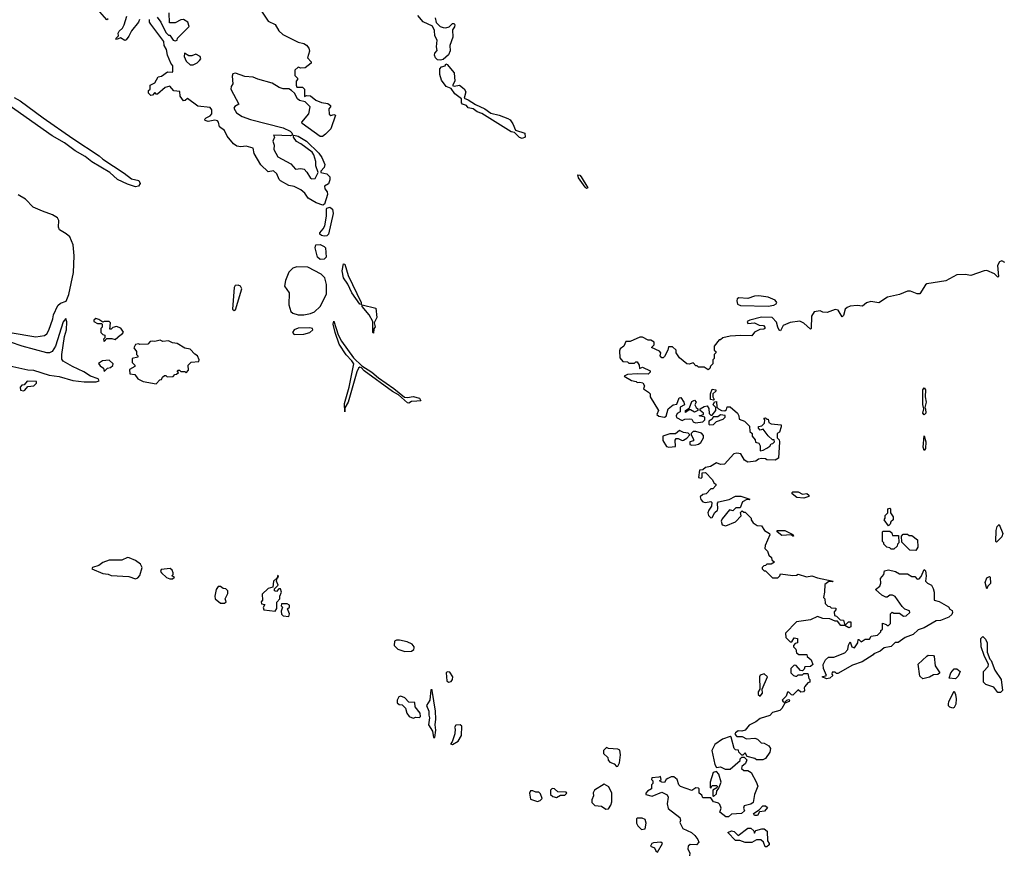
# Model space of a CAD drawing. Extents: x 2293830 to 2387798, y 66850 to 233222.
# Tile 110 of 192: x 2322446 to 2329652, y 205614 to 211714. Entities that reach past the tile are written whole.
import ezdxf

# ---------------------------------------------------------------- set-up
doc = ezdxf.new("R2010")
doc.units = 0

msp = doc.modelspace()

# ---------------------------------------------------------------- linework, layer by layer
at = {"layer": '0CON05XD'}
for points in [[(2324197.5, 211805), (2324264.1, 211704.1), (2324315, 211677.5), (2324341.7, 211631.7), (2324372.5, 211605), (2324485, 211550), (2324525, 211540), (2324546.4, 211526.4), (2324563.3, 211505), (2324566.1, 211483.9), (2324552.5, 211435), (2324580, 211405), (2324580, 211395), (2324535, 211362.5), (2324505, 211360), (2324485, 211367.5), (2324460, 211345), (2324460, 211305), (2324480, 211285), (2324480, 211275), (2324470, 211265), (2324470, 211235), (2324475, 211220), (2324515, 211220), (2324530, 211205), (2324531.7, 211151.7), (2324545, 211160), (2324575, 211157.5), (2324613.8, 211123.8), (2324655, 211107.5), (2324701.7, 211101.7), (2324720, 211085), (2324720, 211075), (2324708.3, 211061.7), (2324711.7, 211021.7), (2324722.5, 211012.5), (2324745, 211020), (2324757.5, 211015), (2324722.5, 210915), (2324683.3, 210875), (2324661.7, 210858.3), (2324645, 210858), (2324513.3, 210955), (2324510, 210965), (2324562.5, 211025), (2324572.5, 211075), (2324535, 211112.5), (2324495, 211123.3), (2324480, 211135), (2324457.5, 211175), (2324436.2, 211196.2), (2324415, 211206.7), (2324375, 211206.7), (2324345, 211216.7), (2324295, 211248.8), (2324188.3, 211278.3), (2324155, 211294), (2324095, 211298.8), (2324025, 211323.3), (2324005, 211317.5), (2324000.7, 211300.7)], [(2323095, 211720), (2323083.6, 211713.6), (2323032.5, 211772.5)], [(2323323.8, 211715), (2323316.7, 211695), (2323265, 211632.5), (2323246.1, 211593.9), (2323225, 211567.5), (2323215, 211562.5), (2323185, 211580), (2323155, 211570), (2323150, 211575), (2323170, 211595), (2323167.5, 211615), (2323175, 211630), (2323198.3, 211651.7), (2323210, 211675), (2323230.7, 211739.3)], [(2323453, 211733), (2323480, 211695), (2323515, 211620), (2323535, 211600), (2323545, 211600), (2323570, 211565), (2323585, 211560), (2323600, 211565), (2323601.7, 211578.3), (2323687.5, 211665), (2323677.5, 211695), (2323646.1, 211716.1), (2323625, 211713.3), (2323585, 211690), (2323541.7, 211691.7), (2323540, 211765)], [(2325487.4, 211727.4), (2325495, 211693.3), (2325524.2, 211665), (2325545, 211655.6), (2325565, 211654.6), (2325589.5, 211660.5), (2325615, 211685.5), (2325626.5, 211686.5), (2325631.9, 211675), (2325629.5, 211660.5), (2325615, 211640), (2325616.2, 211585), (2325594.6, 211525.4), (2325596.9, 211485), (2325585, 211456.7), (2325545, 211422.5), (2325525, 211416.7), (2325505, 211421.2), (2325488.8, 211435), (2325483.1, 211453.1), (2325485, 211468.8), (2325500.7, 211489.3), (2325496.7, 211515), (2325500.8, 211565), (2325485.8, 211595.8), (2325482.5, 211635), (2325466.8, 211666.8), (2325398, 211698), (2325359.5, 211745)], [(2324000.7, 211300.7), (2324006.7, 211245), (2323993.3, 211225), (2323992, 211205), (2324050, 211095), (2324021.9, 211078.1), (2324014.7, 211065.3), (2324032.6, 211032.6), (2324075, 211005.9), (2324135, 210983.5), (2324375, 210922.7), (2324427, 210897), (2324438.1, 210885), (2324441.7, 210868.3), (2324425.8, 210864.2), (2324305, 210870), (2324310, 210855), (2324298.8, 210825), (2324308.8, 210795), (2324306.2, 210765), (2324335, 210710.8), (2324429.8, 210659.8), (2324465, 210621.2), (2324505, 210625.7), (2324529.1, 210619.1), (2324548.8, 210598.8), (2324575, 210553.8), (2324585, 210548.8), (2324608.8, 210551.2), (2324630, 210595), (2324613.8, 210645), (2324613.3, 210675), (2324599.2, 210725), (2324586, 210745), (2324503.8, 210805), (2324473.1, 210823.1), (2324450, 210855), (2324452, 210868), (2324485, 210861.5), (2324545.6, 210825.6), (2324635, 210736.7), (2324658.2, 210705), (2324679.7, 210655), (2324675, 210631.2), (2324650, 210605), (2324650, 210595), (2324695, 210586.5), (2324716.3, 210565), (2324717.3, 210542.7), (2324706.4, 210513.6), (2324677.5, 210495), (2324680, 210475), (2324696, 210455), (2324698.8, 210435), (2324675.9, 210364.1), (2324663.8, 210356.2), (2324615, 210372.5), (2324558.5, 210408.5), (2324532.2, 210445), (2324505, 210468.9), (2324455, 210493.3), (2324415, 210501.1), (2324353.9, 210533.9), (2324344.1, 210544.1), (2324328.6, 210585), (2324305, 210606.9), (2324265, 210601.2), (2324211.8, 210651.8), (2324163.3, 210735), (2324154.1, 210774.1), (2324105, 210788), (2324065, 210783.3), (2324035, 210788.8), (2324010, 210805), (2323965, 210862.5), (2323945, 210903.8), (2323908.8, 210928.8), (2323902.5, 210965), (2323895, 210972.5), (2323875, 210978.8), (2323825, 210968.6), (2323803.3, 210975), (2323802, 210985), (2323810, 210995), (2323839.6, 211010.4), (2323852.5, 211025), (2323853.6, 211053.6), (2323841.1, 211071.1), (2323750.9, 211080.9), (2323675, 211137.5), (2323658.3, 211121.7), (2323645, 211120), (2323620, 211155), (2323618.3, 211188.3), (2323575, 211192.5), (2323545, 211227.5), (2323511.7, 211218.3), (2323455, 211170), (2323445, 211170), (2323435, 211180), (2323418.3, 211161.7), (2323405, 211160), (2323390, 211175), (2323390, 211195), (2323400, 211205), (2323400, 211235), (2323435, 211252.5), (2323460, 211295), (2323485, 211300), (2323528.3, 211331.7), (2323565, 211330), (2323567.5, 211335), (2323567.5, 211375), (2323552.5, 211395), (2323527.5, 211455), (2323520, 211495), (2323502.5, 211525), (2323500, 211555), (2323405, 211680), (2323397.5, 211695), (2323397.5, 211715)], [(2323715, 211382.5), (2323745, 211397.5), (2323762.5, 211415), (2323771.7, 211428.3), (2323767.5, 211445), (2323735, 211462.5), (2323705, 211450), (2323685, 211450), (2323651.7, 211468.3), (2323650, 211445), (2323665, 211410), (2323695, 211382.5), (2323715, 211382.5)], [(2326125, 210845.4), (2326105, 210852.1), (2326067.9, 210887.9), (2326043.2, 210893.2), (2325828.5, 211028.5), (2325795, 211040.5), (2325765, 211061.1), (2325729.5, 211069.5), (2325715.5, 211085.5), (2325685.9, 211095.9), (2325680, 211105), (2325680, 211135), (2325630.2, 211170.2), (2325605, 211210), (2325567.5, 211225), (2325532.3, 211272.3), (2325521.7, 211311.7), (2325520, 211355), (2325532.3, 211367.7), (2325560, 211375), (2325565, 211390), (2325575, 211386.7), (2325626.9, 211325), (2325632.2, 211265), (2325613, 211233), (2325625, 211226.7), (2325664.1, 211234.1), (2325698.3, 211208.3), (2325711.2, 211185), (2325700, 211140), (2325728.3, 211128.3), (2325782.3, 211092.3), (2325851.3, 211061.3), (2325895, 211030), (2325955, 211016.2), (2326020, 210990), (2326035, 210980), (2326055, 210952), (2326076, 210905), (2326143.5, 210883.5), (2326145, 210853.1), (2326125, 210845.4)], [(2323295, 210491.9), (2323235, 210510.4), (2323161.2, 210545), (2323105, 210594.8), (2322973.5, 210673.5), (2322925, 210712.9), (2322853.3, 210753.3), (2322775, 210813), (2322684, 210864), (2322285, 211145.2)], [(2322405.7, 211145), (2322450.8, 211120.8), (2322618.5, 210995), (2322835.5, 210845.5), (2323028.3, 210718.3), (2323054.2, 210694.2), (2323211.5, 210591.5), (2323265, 210550), (2323317.2, 210537.2), (2323328.6, 210515), (2323315, 210494.7), (2323295, 210491.9)], [(2326595, 210477.5), (2326585, 210487.5), (2326535, 210556.2), (2326530.3, 210579.7), (2326545, 210575.7), (2326555, 210563.8), (2326605, 210482.5), (2326595, 210477.5)], [(2322376.1, 209423.9), (2322565, 209393.6), (2322628.1, 209401.9), (2322644.5, 209415.5), (2322659, 209441), (2322688.5, 209525), (2322692.7, 209555), (2322725, 209621.4), (2322745, 209638.5), (2322786.4, 209653.6), (2322806, 209704), (2322839.4, 209865), (2322843.8, 209985), (2322837, 210067), (2322812.5, 210125), (2322787.3, 210147.3), (2322736.4, 210176.4), (2322730, 210195), (2322732.5, 210245), (2322723, 210263), (2322687, 210287), (2322613.3, 210313.3), (2322545, 210342.5), (2322489.3, 210399.3), (2322435, 210432.5)], [(2324675, 210129.4), (2324655, 210134.7), (2324642.5, 210145), (2324642.9, 210155), (2324667.8, 210182.2), (2324678.6, 210205), (2324690.6, 210275), (2324691.1, 210328.9), (2324694.3, 210335.7), (2324715, 210341.2), (2324736.8, 210326.8), (2324740.7, 210295), (2324705.5, 210145), (2324695, 210132.9), (2324675, 210129.4)], [(2324645, 209959.5), (2324626.7, 209975), (2324608.2, 210045), (2324613, 210067), (2324645, 210068.9), (2324675.8, 210055), (2324684.4, 210045), (2324689.1, 209975), (2324675, 209961.2), (2324645, 209959.5)], [(2324945, 209630), (2324935, 209633.3), (2324876.2, 209715), (2324848.3, 209778.3), (2324815.7, 209825.7), (2324807.3, 209875), (2324815, 209927.5), (2324826, 209925), (2324851.3, 209841.3), (2324946.2, 209645), (2324945, 209630)], [(2329656.4, 209936.4), (2329635, 209950), (2329617, 209943), (2329602.5, 209915), (2329610, 209835), (2329605, 209830), (2329580, 209855), (2329525, 209877.5), (2329505, 209876.7), (2329408.3, 209841.7), (2329365, 209848), (2329305, 209846.2), (2329225, 209804), (2329085, 209780), (2329075, 209773.3), (2329035, 209707.5), (2329015, 209707.5), (2328965, 209727.5), (2328943.6, 209726.4), (2328886.4, 209703.6), (2328796.4, 209683.6), (2328735, 209642.5), (2328675, 209652.5), (2328645, 209642.5), (2328615, 209617.5), (2328575, 209622.5), (2328525, 209617.5), (2328501.7, 209608.3), (2328487.5, 209595), (2328475, 209550), (2328465, 209540), (2328437, 209587), (2328415, 209592.5), (2328355, 209570), (2328325, 209572.5), (2328305, 209582.5), (2328260, 209575), (2328242.5, 209545), (2328240, 209455), (2328235, 209450), (2328185, 209492.5), (2328155, 209507.5), (2328085, 209497.5), (2328035, 209476.7), (2328015, 209437.5), (2328005, 209442.5), (2327993.8, 209465), (2327985, 209500), (2327954.1, 209534.1), (2327875, 209537.1), (2327790, 209515), (2327770, 209505), (2327775, 209490), (2327825, 209496.7), (2327858.3, 209478.3), (2327890, 209475), (2327900, 209465), (2327900, 209455), (2327891.7, 209448.3), (2327863, 209447), (2327825, 209427.5), (2327805, 209400), (2327725, 209404), (2327645, 209398.8), (2327593.6, 209386.4), (2327575, 209370), (2327565, 209370), (2327530, 209325), (2327530, 209295), (2327540, 209285), (2327540, 209275), (2327530, 209265), (2327530, 209235), (2327520, 209225), (2327520, 209195), (2327501.7, 209178.3), (2327498.3, 209161.7), (2327485, 209152.5), (2327455, 209170), (2327415, 209170), (2327405, 209180), (2327395, 209180), (2327375, 209202.5), (2327345, 209193.3), (2327330, 209195), (2327275, 209240), (2327250, 209275), (2327250, 209295), (2327225, 209320), (2327195, 209320), (2327190, 209295), (2327165, 209250), (2327155, 209240), (2327145, 209240), (2327133, 209253), (2327137.5, 209275), (2327128.3, 209288.3), (2327070, 209315), (2327090, 209335), (2327090, 209355), (2327065, 209367.5), (2327045, 209367.5), (2327005, 209390), (2326985, 209390), (2326915, 209360), (2326881.7, 209358.3), (2326867.5, 209325), (2326840, 209305), (2326835, 209290)], [(2324485, 209552.9), (2324525, 209554.5), (2324575, 209562.7), (2324603.8, 209575), (2324645, 209616.2), (2324690.8, 209705), (2324691.4, 209775), (2324680, 209825), (2324652.8, 209852.8), (2324555, 209903.3), (2324475, 209905.6), (2324444.7, 209895.3), (2324415, 209865.8), (2324391.2, 209805), (2324383.3, 209765), (2324417.5, 209715), (2324417.1, 209627.1), (2324429.5, 209579.5), (2324446.1, 209566.1), (2324485, 209552.9)], [(2324015, 209586.7), (2324025, 209591.2), (2324072.5, 209745), (2324062.5, 209765), (2324045, 209772), (2324022.5, 209767.5), (2324016.7, 209755), (2324003.8, 209595), (2324015, 209586.7)], [(2327925, 209616.9), (2327965, 209624.3), (2327983.8, 209635), (2327987.5, 209645), (2327975, 209662), (2327925, 209682.9), (2327855, 209691.9), (2327825, 209690), (2327775, 209674.3), (2327710.7, 209679.3), (2327698.3, 209671.7), (2327694.3, 209655.7), (2327700.9, 209630.9), (2327721.7, 209621.7), (2327925, 209616.9)], [(2325035, 209420), (2325030, 209425), (2325030, 209505), (2325004.4, 209554.4), (2324953.3, 209615), (2324951.7, 209628.3), (2325051.7, 209601.7), (2325060, 209535), (2325040, 209495), (2325047, 209467), (2325038.3, 209451.7), (2325035, 209420)], [(2322285, 209200.4), (2322505, 209151.9), (2322548.3, 209148.3), (2322662.4, 209112.4), (2322735, 209101.8), (2322835, 209074.6), (2322917.3, 209062.7), (2323006.4, 209063.6), (2323028.3, 209071.7), (2323020, 209085), (2322965, 209106.2), (2322916.2, 209136.2), (2322832.5, 209175), (2322765, 209215.8), (2322755, 209228.8), (2322754.6, 209264.6), (2322773.3, 209395), (2322790, 209445), (2322792.3, 209502.3), (2322785, 209527.5), (2322765, 209502.5), (2322708.2, 209325), (2322685, 209285.7), (2322665, 209275.6), (2322644.2, 209275.8), (2322465, 209323.6), (2322380, 209355)], [(2323065, 209360), (2323085, 209380), (2323121.7, 209381.7), (2323145, 209372.5), (2323185, 209407.5), (2323195, 209410), (2323207, 209427), (2323186.4, 209456.4), (2323155, 209467.5), (2323127.5, 209462.5), (2323115, 209450), (2323105, 209450), (2323110, 209495), (2323100, 209505), (2323065, 209506.2), (2323055, 209500), (2323025, 209520), (2323003.3, 209526.7), (2322990, 209515), (2322990, 209505), (2323015, 209490), (2323045, 209490), (2323050, 209485), (2323050, 209465), (2323040, 209455), (2323040, 209425), (2323055, 209410), (2323070, 209405), (2323070, 209385), (2323060, 209375), (2323065, 209360)], [(2324825, 208843.3), (2324823.7, 208906.3), (2324856.9, 209025), (2324891.8, 209195), (2324877.8, 209217.8), (2324835, 209262.2), (2324785, 209340), (2324754.7, 209425), (2324740.5, 209485), (2324745, 209506.7), (2324776.6, 209406.6), (2324800.9, 209360.9), (2324889.7, 209239.7), (2324950, 209180), (2325022.5, 209135), (2325072.5, 209092.5), (2325185, 209016), (2325262, 208952), (2325285, 208949.2), (2325325, 208957.1), (2325372.5, 208945), (2325382.5, 208925), (2325353.2, 208923.2), (2325315, 208920.6), (2325295, 208908), (2325285, 208910), (2325218.6, 208968.6), (2325175, 208993.1), (2324967.5, 209145), (2324947.3, 209167.3), (2324935, 209170.8), (2324925, 209164), (2324913.3, 209136.7), (2324849.1, 208915), (2324826.2, 208873.8), (2324825, 208843.3)], [(2324455, 209410), (2324525, 209413.8), (2324570, 209425), (2324592.5, 209445), (2324590, 209455), (2324569.5, 209459.5), (2324485, 209455.8), (2324455, 209443.3), (2324442, 209425), (2324455, 209410)], [(2323445, 209050), (2323471.7, 209078.3), (2323485, 209080), (2323491.7, 209098.3), (2323505, 209110), (2323515, 209110), (2323525, 209100), (2323568.3, 209101.7), (2323581.7, 209118.3), (2323595, 209120), (2323608.3, 209131.7), (2323600, 209145), (2323605, 209150), (2323615, 209150), (2323625, 209140), (2323655, 209140), (2323665, 209130), (2323681.7, 209148.3), (2323680, 209185), (2323701.7, 209208.3), (2323758.3, 209211.7), (2323760, 209225), (2323747.5, 209255), (2323727, 209267), (2323695, 209302.5), (2323655, 209310), (2323600, 209345), (2323565, 209350), (2323535, 209364), (2323495, 209360), (2323475, 209367.5), (2323435, 209360), (2323415, 209362.5), (2323401.7, 209358.3), (2323385, 209340), (2323325, 209337.5), (2323315, 209342.5), (2323295, 209337.5), (2323282.5, 209312.5), (2323300, 209285), (2323300, 209265), (2323310, 209255), (2323310, 209245), (2323270, 209235), (2323270, 209205), (2323290, 209185), (2323290, 209175), (2323250, 209155), (2323251.7, 209121.7), (2323288.3, 209118.3), (2323310, 209085), (2323350, 209065), (2323445, 209050)], [(2326835, 209290), (2326838.3, 209238.3), (2326861.7, 209211.7), (2326895, 209210), (2326905, 209200), (2326945, 209200), (2326955, 209210), (2326965, 209210), (2326980, 209185), (2326981.7, 209161.7), (2327005, 209170), (2327060, 209145), (2327060, 209135), (2327045, 209120.8), (2326965, 209123.3), (2326895, 209117.1), (2326870, 209105), (2326925, 209073.3), (2326957, 209067), (2326965, 209060), (2326985, 209062.5), (2327006.7, 209056.7), (2327020, 209035), (2327013, 209013), (2327049.3, 208989.3), (2327060, 208975), (2327060, 208955), (2327122.5, 208855), (2327110, 208825), (2327123, 208813), (2327165, 208806), (2327178.6, 208811.4), (2327193.3, 208865), (2327230, 208895), (2327255, 208900), (2327273, 208947), (2327285, 208950), (2327307.5, 208915), (2327312.5, 208895), (2327280.7, 208879.3), (2327280, 208845), (2327257, 208833), (2327250, 208815), (2327253.6, 208803.6), (2327295, 208780), (2327315, 208790), (2327345, 208792.5), (2327365, 208790), (2327375, 208770), (2327393.6, 208763.6), (2327445, 208770), (2327460, 208785), (2327460, 208805), (2327420, 208815), (2327450, 208825), (2327450, 208835), (2327427.5, 208855), (2327427.5, 208865), (2327455, 208883.3), (2327477, 208887), (2327489.3, 208869.3), (2327491.7, 208831.7), (2327505, 208820), (2327515, 208820), (2327540, 208855), (2327540, 208875), (2327522.5, 208895), (2327531.7, 208918.3), (2327545, 208920), (2327548.3, 208878.3), (2327560, 208865), (2327583, 208853), (2327607.5, 208852.5), (2327618.3, 208861.7), (2327625, 208880), (2327645, 208880), (2327700, 208835), (2327710, 208815), (2327711.7, 208791.7), (2327750, 208775), (2327788.3, 208738.3), (2327791.2, 208701.2), (2327807.5, 208685), (2327807.5, 208665), (2327828.3, 208638.3), (2327831.7, 208621.7), (2327856.1, 208616.1), (2327866.2, 208595), (2327865, 208560), (2327887, 208563), (2327915, 208577.5), (2327936.7, 208593.3), (2327945, 208610), (2327958.3, 208611.7), (2327970, 208625), (2327968.3, 208638.3), (2327955, 208640), (2327925, 208667.5), (2327888.3, 208718.3), (2327865, 208710), (2327852.5, 208725), (2327853.3, 208736.7), (2327878.3, 208741.7), (2327898.3, 208761.7), (2327900, 208785), (2327891.7, 208798.3), (2327905, 208800), (2327915, 208790), (2327925, 208790), (2327930, 208765), (2327945, 208757.5), (2328018.3, 208748.3), (2328020, 208735), (2328006.7, 208695), (2327990, 208685), (2327990, 208655), (2328005, 208640), (2328007.5, 208625), (2328000, 208505), (2327975, 208490), (2327915, 208492.5), (2327905, 208500), (2327875, 208502.5), (2327853.3, 208496.7), (2327835, 208482.5), (2327775, 208476.7), (2327750.7, 208490.7), (2327725, 208537.5), (2327695, 208542.5), (2327673.8, 208536.2), (2327605, 208462.5), (2327575, 208460), (2327545, 208470), (2327502.5, 208445), (2327465, 208437.5), (2327445, 208420), (2327421.7, 208418.3), (2327413.6, 208363.6), (2327435, 208360), (2327440, 208365), (2327441.7, 208398.3), (2327465, 208400), (2327517.7, 208347.7), (2327527.5, 208325), (2327540, 208315), (2327540, 208305), (2327518.3, 208281.7), (2327505, 208280), (2327470, 208245), (2327445, 208240), (2327427, 208223), (2327432.3, 208202.3), (2327446.1, 208186.1), (2327465, 208181.2), (2327505, 208187.5), (2327511.7, 208181.7), (2327510, 208155), (2327488.8, 208125), (2327483.8, 208105), (2327486.4, 208086.4), (2327497.5, 208075), (2327505, 208067.5), (2327515, 208070), (2327535, 208107.5), (2327552.5, 208125), (2327556.7, 208135), (2327552.5, 208175), (2327560, 208185), (2327638, 208202), (2327685, 208227.5), (2327725, 208226.7), (2327790, 208205), (2327785, 208200), (2327768.3, 208201.7), (2327737.5, 208185), (2327718.3, 208141.7), (2327688.3, 208141.7), (2327665, 208120), (2327641.7, 208128.3), (2327588, 208062), (2327581.2, 208045), (2327588, 208018), (2327615, 208010), (2327685, 208038.8), (2327727, 208083), (2327721.7, 208108.3), (2327735, 208120), (2327745, 208110), (2327755, 208110), (2327800, 208065), (2327800, 208055), (2327815, 208032.5), (2327843.6, 208013.6), (2327875, 208010), (2327896.9, 207976.9), (2327933.3, 207955), (2327936.7, 207945), (2327902.5, 207865), (2327900, 207845), (2327920, 207825), (2327930, 207795), (2327948.3, 207778.3), (2327951.7, 207761.7), (2327970, 207745), (2327945, 207730), (2327915, 207730), (2327905, 207720), (2327891.7, 207718.3), (2327880, 207705), (2327880, 207695), (2327895, 207680), (2327905, 207680), (2327955, 207630), (2327995, 207630), (2328010, 207645), (2328015, 207660), (2328105, 207647.5), (2328131.7, 207648.3), (2328145, 207657.5), (2328205, 207636.7), (2328245, 207643.8), (2328285, 207629.2), (2328400, 207605), (2328395, 207600), (2328368.3, 207601.7), (2328338.3, 207581.7), (2328337.5, 207525), (2328330, 207485), (2328340, 207475), (2328341.7, 207441.7), (2328361.7, 207421.7), (2328375, 207420), (2328385, 207410), (2328418.3, 207408.3), (2328420, 207395), (2328408.3, 207381.7), (2328410, 207355), (2328425, 207350), (2328451.7, 207321.7), (2328475, 207320), (2328481.7, 207291.7), (2328495, 207290), (2328513, 207307), (2328528.3, 207308.3), (2328528.3, 207271.7), (2328515, 207262.5), (2328485, 207280), (2328455, 207280), (2328431.7, 207311.7), (2328415, 207312.5), (2328375, 207330), (2328325, 207332.5), (2328285, 207347.5), (2328235, 207322.5), (2328131.7, 207308.3), (2328050, 207225), (2328053, 207193), (2328085, 207160), (2328098.3, 207161.7), (2328115, 207190), (2328140, 207185), (2328140, 207155), (2328121.7, 207148.3), (2328110, 207135), (2328110, 207125), (2328127, 207107), (2328131.7, 207081.7), (2328148.3, 207068.3), (2328208.3, 207068.3), (2328210, 207055), (2328238.3, 207028.3), (2328250, 206995), (2328235, 206980), (2328191.7, 206978.3), (2328188.3, 206961.7), (2328175, 206950), (2328161.7, 206951.7), (2328128.3, 206988.3), (2328115, 206990), (2328090, 206965), (2328090, 206935), (2328110, 206915), (2328125, 206910), (2328135, 206910), (2328145, 206920), (2328175, 206920), (2328185, 206930), (2328215, 206930), (2328223, 206893), (2328230, 206885), (2328230, 206865), (2328215, 206860), (2328192.5, 206835), (2328187.5, 206825), (2328190, 206805), (2328182.5, 206795), (2328163, 206793), (2328145, 206810), (2328105, 206770), (2328095, 206772.5), (2328075, 206792.5), (2328065, 206792.5), (2328056.2, 206763.8), (2328027.5, 206735), (2328035, 206722.5), (2328045, 206720), (2328060, 206735), (2328075, 206740), (2328080, 206735), (2328076.7, 206725), (2328047, 206713), (2328025, 206672.5), (2328010.7, 206659.3), (2327956.4, 206643.6), (2327937, 206623), (2327865, 206601.2), (2327834.1, 206575.9), (2327785, 206552.5), (2327756, 206514), (2327732.3, 206507.7), (2327705, 206509.2), (2327685, 206496), (2327680, 206485), (2327695, 206468.8), (2327735, 206467.5), (2327765, 206452.5), (2327827, 206457), (2327845, 206450), (2327873, 206423), (2327895, 206420), (2327929.3, 206399.3), (2327941.7, 206381.7), (2327937.5, 206355), (2327905, 206307.5), (2327885, 206297.5), (2327838.3, 206298.3), (2327827, 206307), (2327771.7, 206321.7), (2327755, 206350), (2327738.3, 206331.7), (2327731.7, 206331.7), (2327710, 206355), (2327708.3, 206368.3), (2327685, 206370), (2327675, 206380), (2327653.8, 206463.8), (2327645, 206468.8), (2327590.4, 206449.6), (2327535, 206408.8), (2327510.8, 206365), (2327533.9, 206263.9), (2327545, 206242.5), (2327575, 206247.5), (2327608.3, 206228.3), (2327645, 206230), (2327718.3, 206291.7), (2327720, 206305), (2327731.7, 206318.3), (2327748.3, 206318.3), (2327768.3, 206298.3), (2327758.3, 206271.7), (2327731.7, 206248.3), (2327730, 206235), (2327745, 206220), (2327775, 206220), (2327800, 206205), (2327837, 206137), (2327847.5, 206105), (2327823.8, 206045), (2327813.8, 205985), (2327797.3, 205972.7), (2327748.3, 205961.7), (2327743.3, 205945), (2327750, 205925), (2327730, 205905), (2327655, 205900), (2327635, 205880), (2327615, 205880), (2327570, 205915), (2327580, 205945), (2327570.5, 205970.5), (2327560.7, 205980.7), (2327537, 205987), (2327525, 205990), (2327505, 206020), (2327445, 206020), (2327438.3, 206038.3), (2327420, 206055), (2327420, 206085), (2327415, 206090), (2327395, 206092.5), (2327365, 206073.3), (2327281.7, 206101.7), (2327270, 206115), (2327257.5, 206155), (2327235, 206172.5), (2327215, 206172.5), (2327189.3, 206160.7), (2327177, 206153), (2327165, 206132.5), (2327145, 206133.3), (2327130, 206145), (2327140, 206155), (2327136.4, 206176.4), (2327125, 206170), (2327073, 206167), (2327070, 206155), (2327080, 206145), (2327080, 206125), (2327070, 206115), (2327070, 206085), (2327041.7, 206068.3), (2327030, 206055), (2327030, 206045), (2327075, 206032.5), (2327145, 206060), (2327185, 206042.5), (2327193.3, 206025), (2327184.2, 205975), (2327192.7, 205942.7), (2327276.7, 205875), (2327282.5, 205855), (2327278.3, 205838.3), (2327300, 205795), (2327362.5, 205765), (2327387.5, 205745), (2327410, 205715), (2327417.5, 205695), (2327400, 205675), (2327352.3, 205677.7), (2327338.8, 205665), (2327336.1, 205646.1), (2327350, 205615), (2327347.5, 205595)], [(2323065, 209140), (2323090, 209165), (2323111.7, 209168.3), (2323127, 209183), (2323130, 209195), (2323101.7, 209221.7), (2323053, 209217), (2323023, 209197), (2323035, 209180), (2323060, 209165), (2323065, 209140)], [(2322475, 208997.5), (2322485, 209002.5), (2322505, 209030), (2322550, 209035), (2322570, 209055), (2322570, 209065), (2322501.7, 209068.3), (2322478.3, 209041.7), (2322461.7, 209038.3), (2322450, 209025), (2322451.7, 209001.7), (2322475, 208997.5)], [(2327525, 208930), (2327502.5, 208935), (2327503.3, 208975), (2327515, 209010), (2327540, 209005), (2327540, 208995), (2327520, 208975), (2327520, 208955), (2327530, 208935), (2327525, 208930)], [(2329065, 208823.3), (2329056.7, 208835), (2329062.5, 208865), (2329057, 208897), (2329056.7, 209005), (2329065, 209020), (2329075.6, 209005), (2329072.5, 208955), (2329080, 208915), (2329070, 208875), (2329076, 208866), (2329078, 208835), (2329065, 208823.3)], [(2327320, 208840), (2327320, 208855), (2327347.5, 208872.5), (2327365, 208920), (2327385, 208930), (2327397.5, 208915), (2327387.5, 208895), (2327396.4, 208876.4), (2327410, 208865), (2327410, 208855), (2327385, 208842.5), (2327355, 208860), (2327345, 208860), (2327320, 208840)], [(2327495, 208750), (2327525, 208752.5), (2327545, 208772.5), (2327595, 208790), (2327610, 208805), (2327608.3, 208818.3), (2327575, 208822.5), (2327555, 208807.5), (2327521.7, 208808.3), (2327515, 208790), (2327490, 208775), (2327490, 208755), (2327495, 208750)], [(2327196.1, 208586.1), (2327245, 208590), (2327244, 208636), (2327250.7, 208649.3), (2327265, 208650), (2327293.9, 208633.9), (2327305, 208636.2), (2327329.2, 208650.8), (2327350, 208675), (2327338.8, 208688.8), (2327305, 208692), (2327275, 208706.7), (2327245, 208682.5), (2327205, 208684), (2327152.5, 208665), (2327153.6, 208633.6), (2327181.2, 208591.2), (2327196.1, 208586.1)], [(2327365, 208600), (2327395, 208602.5), (2327415, 208606.7), (2327431.2, 208618.8), (2327450, 208655), (2327451.7, 208671.7), (2327437, 208687), (2327395, 208700), (2327375, 208700), (2327360, 208685), (2327360, 208675), (2327377.5, 208645), (2327377, 208633), (2327350, 208625), (2327350, 208605), (2327365, 208600)], [(2329065, 208562.5), (2329057.5, 208585), (2329065, 208667.5), (2329078, 208625), (2329076.2, 208575), (2329065, 208562.5)], [(2328185, 208213.3), (2328135, 208217.5), (2328100, 208245), (2328100, 208255), (2328105, 208260), (2328145, 208260), (2328175, 208242.5), (2328207, 208247), (2328222.5, 208235), (2328222.5, 208225), (2328185, 208213.3)], [(2328805, 208010), (2328772.5, 208055), (2328780, 208065), (2328780, 208085), (2328800, 208105), (2328800, 208135), (2328815, 208140), (2328820, 208135), (2328820, 208105), (2328840, 208075), (2328840, 208055), (2328821.7, 208038.3), (2328818.3, 208021.7), (2328805, 208010)], [(2328105, 207933.3), (2328093, 207943), (2328025, 207940), (2327990, 207965), (2327990, 207975), (2328046.4, 207976.4), (2328105, 207947.5), (2328110, 207935), (2328105, 207933.3)], [(2329595, 207890), (2329590, 207895), (2329593.9, 207976.1), (2329600, 208005), (2329615, 208020), (2329642.5, 207955), (2329635, 207930), (2329595, 207890)], [(2328845, 207840), (2328825, 207840), (2328815, 207850), (2328793, 207853), (2328770, 207875), (2328770, 207885), (2328760, 207895), (2328760, 207965), (2328765, 207970), (2328815, 207970), (2328828.3, 207958.3), (2328835, 207940), (2328878.3, 207938.3), (2328880, 207885), (2328870, 207875), (2328868.3, 207861.7), (2328845, 207840)], [(2329005, 207830), (2328961.7, 207831.7), (2328901.7, 207891.7), (2328900, 207935), (2328911.7, 207948.3), (2328945, 207950), (2328955, 207940), (2328975, 207940), (2329018.3, 207908.3), (2329020, 207855), (2329005, 207830)], [(2323295, 207623.3), (2323310.5, 207629.5), (2323325, 207647.5), (2323342.5, 207705), (2323329.3, 207729.3), (2323295, 207757.5), (2323246.4, 207776.4), (2323235, 207777.5), (2323195, 207760), (2323100.7, 207759.3), (2323055, 207742.5), (2323025, 207720), (2322980, 207705), (2322973.6, 207696.4), (2323055, 207661.2), (2323095, 207655.8), (2323115, 207646.7), (2323245, 207638.8), (2323295, 207623.3)], [(2323565, 207622.5), (2323580, 207635), (2323560, 207645), (2323570, 207655), (2323570, 207665), (2323562.5, 207685), (2323548.3, 207698.3), (2323480.7, 207689.3), (2323477.5, 207675), (2323483.3, 207665), (2323521.7, 207631.7), (2323545, 207622.5), (2323565, 207622.5)], [(2328351.2, 206891.2), (2328320, 206905), (2328350, 206915), (2328330, 206965), (2328327.5, 206995), (2328345, 207030), (2328365, 207050), (2328405, 207050), (2328485, 207080), (2328507.5, 207105), (2328513, 207137), (2328525, 207160), (2328537.5, 207125), (2328555, 207117.5), (2328580, 207155), (2328581.7, 207178.3), (2328588.3, 207178.3), (2328605, 207160), (2328635, 207180), (2328665, 207180), (2328678.3, 207201.7), (2328725, 207210), (2328750, 207235), (2328750, 207245), (2328760, 207255), (2328761.7, 207298.3), (2328788.3, 207288.3), (2328795, 207280), (2328805, 207280), (2328820, 207295), (2328820, 207365), (2328831.7, 207378.3), (2328845, 207370), (2328885, 207370), (2328915, 207350), (2328935, 207352.5), (2328960, 207375), (2328958.3, 207388.3), (2328925, 207400), (2328905, 207420), (2328853, 207493), (2328835, 207502.5), (2328815, 207502.5), (2328795, 207487.5), (2328785, 207487.5), (2328755, 207502.5), (2328710, 207545), (2328741.4, 207568.6), (2328748.8, 207591.2), (2328747.5, 207625), (2328770, 207655), (2328775, 207680), (2328805, 207687.5), (2328857, 207677), (2328885, 207660), (2328945, 207660), (2328975, 207640), (2328998.3, 207638.3), (2329015, 207620), (2329028.3, 207621.7), (2329045, 207640), (2329065, 207690), (2329075, 207680), (2329080, 207645), (2329076.7, 207605), (2329089.3, 207589.3), (2329120, 207575), (2329131.7, 207551.7), (2329140, 207525), (2329140, 207465), (2329175, 207457.5), (2329245, 207417.5), (2329255, 207400), (2329270, 207390), (2329273.3, 207375), (2329268.3, 207361.7), (2329247.7, 207342.3), (2329185, 207316.7), (2329155, 207315.8), (2329065.2, 207264.8), (2329022, 207248), (2328985, 207215.8), (2328926.9, 207193.1), (2328875, 207157.5), (2328853, 207157), (2328825, 207127.5), (2328773, 207117), (2328745, 207093.3), (2328697, 207073), (2328692.5, 207065), (2328613.3, 207015), (2328540.6, 206989.4), (2328435, 206930), (2328425, 206930), (2328415, 206940), (2328391.7, 206938.3), (2328390, 206925), (2328397.5, 206915), (2328375, 206894.2), (2328351.2, 206891.2)], [(2324315, 207386.7), (2324327.5, 207405), (2324328.3, 207451.7), (2324350, 207475), (2324350, 207495), (2324362.5, 207525), (2324355, 207550), (2324341.7, 207548.3), (2324325, 207530), (2324310, 207535), (2324311.7, 207548.3), (2324337.5, 207575), (2324326.7, 207605), (2324330, 207630), (2324335, 207630), (2324340, 207645), (2324335, 207647.5), (2324330, 207630), (2324303.3, 207605), (2324298.3, 207561.7), (2324265, 207552.5), (2324221.2, 207508.8), (2324222.5, 207465), (2324212.5, 207455), (2324215, 207440), (2324240, 207435), (2324228.3, 207411.7), (2324232.5, 207395), (2324315, 207386.7)], [(2329525, 207550), (2329513.6, 207596.4), (2329525, 207630), (2329545, 207640), (2329550, 207635), (2329551.7, 207588.3), (2329531.7, 207568.3), (2329525, 207550)], [(2323945, 207443.3), (2323957.5, 207455), (2323950, 207475), (2323970, 207515), (2323970, 207535), (2323955, 207550), (2323935, 207552.5), (2323916.4, 207566.4), (2323900, 207565), (2323883.8, 207545), (2323874, 207495), (2323876.7, 207475), (2323915, 207443.3), (2323945, 207443.3)], [(2324415, 207347.5), (2324421.9, 207365), (2324406.7, 207403.3), (2324420, 207415), (2324420.7, 207430.7), (2324405, 207440), (2324361.7, 207438.3), (2324360, 207425), (2324370, 207415), (2324360, 207385), (2324363, 207363), (2324375, 207351.9), (2324415, 207347.5)], [(2329625, 206790), (2329605, 206790), (2329575, 206830), (2329518.3, 206848.3), (2329500, 206865), (2329500, 206945), (2329535, 206980), (2329537.5, 206995), (2329505, 207060), (2329483.3, 207125), (2329480, 207185), (2329495, 207200), (2329515, 207180), (2329527.5, 207155), (2329527.5, 207085), (2329547.5, 207035), (2329556.7, 207025), (2329583.9, 206953.9), (2329630, 206885), (2329640, 206805), (2329625, 206790)], [(2325265, 207090), (2325315, 207092.5), (2325330, 207105), (2325332.5, 207115), (2325332.5, 207125), (2325317.5, 207145), (2325282.3, 207162.3), (2325226.4, 207173.6), (2325205, 207173.3), (2325190, 207165), (2325187.5, 207135), (2325215, 207106.7), (2325265, 207090)], [(2329055, 206890), (2329035, 206910), (2329023, 206997), (2329085, 207057.5), (2329095, 207062.5), (2329135, 207060), (2329140, 207055), (2329147.5, 206985), (2329180, 206935), (2329166.7, 206923.3), (2329135, 206920), (2329105, 206902.5), (2329065, 206892.5), (2329055, 206890)], [(2325585, 206866.7), (2325605, 206871.2), (2325613.8, 206885), (2325615.8, 206905.8), (2325595, 206940), (2325575, 206941.2), (2325566.4, 206933.6), (2325573.3, 206875), (2325585, 206866.7)], [(2327865, 206763.3), (2327882.5, 206785), (2327880, 206815), (2327920, 206905), (2327895, 206927.5), (2327865, 206916.7), (2327861.2, 206905), (2327862.5, 206815), (2327852, 206795), (2327850, 206775), (2327865, 206763.3)], [(2329295, 206890), (2329250, 206895), (2329260, 206935), (2329285, 206962.5), (2329305, 206962.5), (2329330, 206945), (2329315, 206910), (2329295, 206890)], [(2325325, 206602.5), (2325345, 206610), (2325371.7, 206608.3), (2325380, 206615), (2325378.3, 206638.3), (2325340, 206685), (2325338.3, 206718.3), (2325295, 206720), (2325265, 206752.5), (2325235, 206762.5), (2325221.7, 206758.3), (2325210, 206735), (2325210, 206715), (2325223, 206703), (2325245, 206700), (2325270, 206675), (2325279.3, 206639.3), (2325297.5, 206615), (2325325, 206602.5)], [(2325485, 206460), (2325492, 206515), (2325486, 206555), (2325491.2, 206595), (2325488.8, 206655), (2325466.2, 206805), (2325465, 206810), (2325455, 206810), (2325448.8, 206735), (2325422.5, 206695), (2325441.2, 206655), (2325440, 206625), (2325446.7, 206605), (2325437.5, 206555), (2325467.5, 206507.5), (2325475, 206460), (2325485, 206460)], [(2329275, 206676.7), (2329255, 206683.3), (2329244.1, 206694.1), (2329243.3, 206705), (2329247.5, 206725), (2329285, 206800), (2329296.4, 206776.4), (2329300, 206745), (2329298.8, 206705), (2329285, 206680), (2329275, 206676.7)], [(2325615, 206410), (2325656.4, 206433.6), (2325680, 206475), (2325682.5, 206545), (2325670, 206555), (2325639.3, 206550.7), (2325627.5, 206535), (2325632.5, 206525), (2325631.7, 206488.3), (2325611.7, 206428.3), (2325600, 206415), (2325615, 206410)], [(2326815, 206250), (2326825, 206252.5), (2326836.2, 206275), (2326843.8, 206335), (2326838.3, 206368.3), (2326825, 206376.7), (2326755, 206380), (2326741.7, 206388.3), (2326720, 206365), (2326720, 206345), (2326750, 206315), (2326752.5, 206295), (2326765, 206280), (2326798.3, 206268.3), (2326815, 206250)], [(2327525, 206030), (2327545, 206050), (2327548.3, 206071.7), (2327560, 206085), (2327580, 206135), (2327563.6, 206193.6), (2327545, 206212.5), (2327522.5, 206205), (2327500, 206135), (2327500, 206095), (2327505, 206090), (2327515, 206110), (2327545, 206110), (2327550, 206105), (2327548.3, 206091.7), (2327520, 206075), (2327520, 206035), (2327525, 206030)], [(2326735, 205937.5), (2326755, 205940), (2326772.5, 205965), (2326779.3, 205990.7), (2326780, 206055), (2326759.3, 206099.3), (2326725, 206120), (2326652.5, 206075), (2326643.6, 206056.4), (2326646, 206035), (2326633.8, 206005), (2326632.5, 205985), (2326655, 205962.5), (2326705, 205957.5), (2326735, 205937.5)], [(2326235, 205992.5), (2326255, 206000), (2326270, 206015), (2326258.3, 206048.3), (2326245, 206060), (2326225, 206060), (2326201.7, 206071.7), (2326185, 206070), (2326177.5, 206055), (2326185, 206010), (2326235, 205992.5)], [(2326375, 206022.5), (2326405, 206040), (2326435, 206040), (2326450, 206055), (2326445, 206060), (2326385, 206062.5), (2326360, 206085), (2326343, 206087), (2326330, 206075), (2326330, 206045), (2326348.3, 206028.3), (2326375, 206022.5)], [(2327845, 205890), (2327825, 205890), (2327817.5, 205905), (2327858.3, 205931.7), (2327885, 205960), (2327905, 205960), (2327918.3, 205948.3), (2327898.3, 205921.7), (2327861.7, 205918.3), (2327845, 205890)], [(2326998.3, 205788.3), (2327025, 205792.5), (2327032.5, 205835), (2327025, 205860), (2327001.7, 205871.7), (2326965, 205870), (2326960, 205865), (2326960, 205835), (2326970, 205815), (2326998.3, 205788.3)], [(2327915, 205660), (2327902, 205662), (2327890, 205695), (2327871.7, 205711.7), (2327838.3, 205711.7), (2327805, 205693.8), (2327755, 205693.3), (2327717.7, 205707.7), (2327685, 205706.7), (2327630, 205765), (2327655, 205777.5), (2327675, 205772.5), (2327705, 205743.3), (2327775, 205797.5), (2327798.3, 205798.3), (2327818.3, 205778.3), (2327825, 205760), (2327835, 205780), (2327877, 205793), (2327895, 205792.5), (2327917.5, 205775), (2327920, 205705), (2327932.5, 205685), (2327932.5, 205675), (2327915, 205660)], [(2327115, 205622.5), (2327150, 205685), (2327137.5, 205695), (2327085, 205690.8), (2327073.8, 205685), (2327062.5, 205665), (2327092.5, 205655), (2327101.7, 205631.7), (2327115, 205622.5)]]:
    msp.add_lwpolyline(points, dxfattribs=at)

doc.saveas('drawing.dxf')
